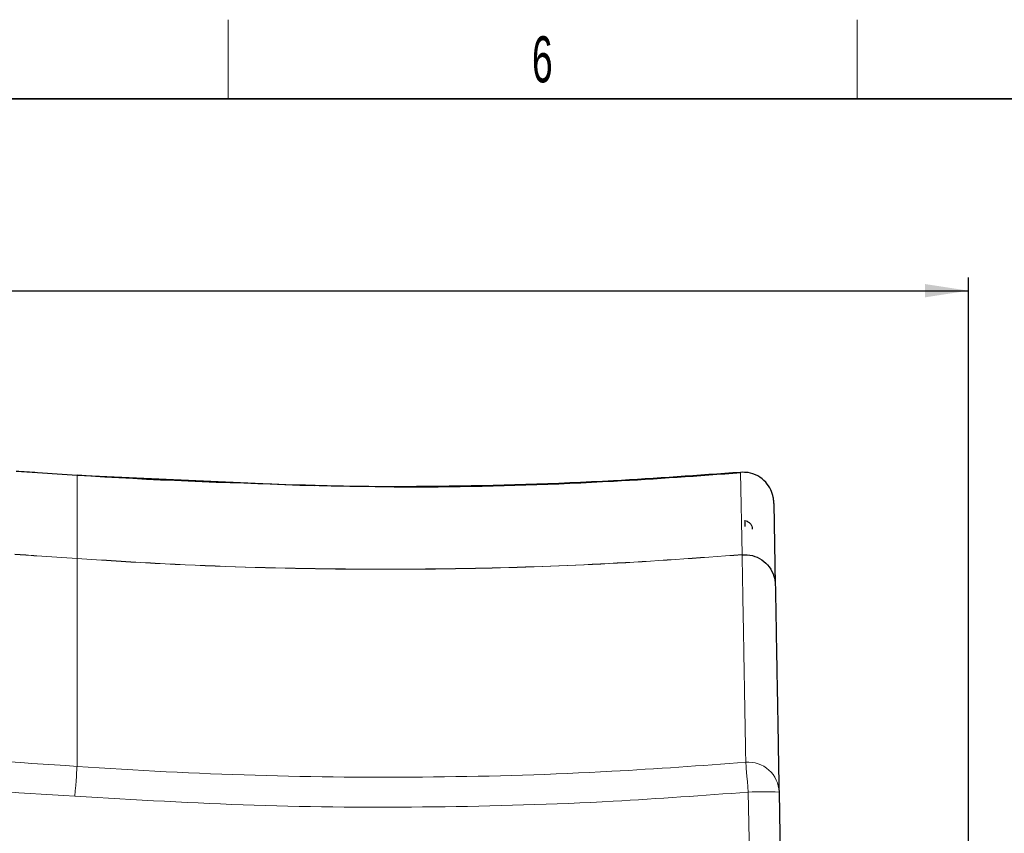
# Paper-space layout 'Blatt3' of a CAD drawing. Header units: millimetres. Extents: x 5 to 418, y 2 to 292.
# Tile 39 of 40: x 249 to 324, y 227 to 288. Entities that reach past the tile are written whole.
import ezdxf

# ---------------------------------------------------------------- set-up
doc = ezdxf.new("R2010")
doc.units = ezdxf.units.MM
doc.layers.add('SLD-0', color=7, linetype='Continuous')
doc.styles.add('SLDTEXTSTYLE0', font='TXT', dxfattribs={"width": 0.605})
doc.dimstyles.new('SLDDIMSTYLE5', dxfattribs={"dimtxt": 3.5, "dimasz": 3.302, "dimexe": 0, "dimexo": 0.0625, "dimgap": 0.875, "dimtad": 1, "dimlfac": 1.5, "dimrnd": 1e-09, "dimzin": 12, "dimdsep": 46, "dimtxsty": 'SLDTEXTSTYLE0', "dimsah": 1, "dimcen": 0.09, "dimadec": 0, "dimazin": 3, "dimtfac": 1, "dimtofl": 0, "dimtmove": 0, "dimatfit": 3, "dimfxl": 1, "dimfrac": 2, "dimtolj": 1, "dimtzin": 12, "dimarcsym": 0})

# ---------------------------------------------------------------- blocks, each defined once
blk = doc.blocks.new('_D_16')
at = {"layer": 'SLD-0', "color": 7}
for p, q in [((130.949, 139.138), (130.949, 268.927)), ((320.949, 139.138), (320.949, 268.927)), ((130.949, 267.927), (320.949, 267.927))]:
    blk.add_line(p, q, dxfattribs=at)
for points in [[(130.949, 267.927), (134.251, 267.419), (134.251, 268.435)], [(320.949, 267.927), (317.647, 268.435), (317.647, 267.419)]]:
    blk.add_solid(points, dxfattribs=at)
at = {"layer": 'SLD-0', "color": 7, "insert": (221.939, 272.438), "char_height": 3.5, "attachment_point": 1, "style": 'SLDTEXTSTYLE0'}
blk.add_mtext('285', dxfattribs=at)

psp = doc.layouts.new('Blatt3')

# ---------------------------------------------------------------- linework, layer by layer
at = {"color": 7, "linetype": 'Continuous', "lineweight": 18}
for p, q in [((253.2826, 253.9196), (253.2822, 253.9197)), ((253.2826, 253.9196), (253.2826, 247.6017)), ((303.6672, 254.1379), (303.6619, 254.1374)), ((303.772, 247.8921), (303.6619, 254.1374)), ((253.2826, 247.5904), (253.2818, 247.5904)), ((253.2826, 247.6017), (253.2834, 247.6016)), ((253.2826, 247.5904), (253.2826, 231.8124)), ((303.7709, 247.8807), (303.772, 247.8845)), ((303.772, 247.8845), (303.772, 247.8921)), ((304.8182, 197.274), (304.24, 229.8629))]:
    psp.add_line(p, q, dxfattribs=at)
at = {"color": 7, "linetype": 'Continuous', "lineweight": 25}
for p, q in [((253.2826, 253.9255), (253.283, 253.9255)), ((253.283, 253.9255), (270.1825, 253.1712)), ((270.1825, 253.1712), (271.2954, 253.1364)), ((306.184, 251.7836), (306.2937, 245.6022)), ((306.5729, 229.8627), (307.1511, 197.2739))]:
    psp.add_line(p, q, dxfattribs=at)
at = {"color": 7, "linetype": 'Continuous', "lineweight": 18, "flags": 128}
for points in [[(253.2822, 253.9197), (253.2823, 253.921), (253.2823, 253.9222), (253.2824, 253.9232), (253.2825, 253.924), (253.2825, 253.9247), (253.2825, 253.9251), (253.2826, 253.9254), (253.2826, 253.9255)], [(253.2818, 247.5904), (253.2818, 247.591), (253.2819, 247.5918), (253.2819, 247.5928), (253.282, 247.5941), (253.2821, 247.5957), (253.2823, 247.5974), (253.2824, 247.5994), (253.2826, 247.6017)], [(253.2826, 231.8124), (253.2757, 231.722), (253.2639, 231.5617), (253.2477, 231.3368), (253.2274, 231.0543), (253.2038, 230.723), (253.1776, 230.3534), (253.1496, 229.9572), (253.1207, 229.5467)], [(304.0497, 232.1265), (304.0578, 232.0361), (304.0716, 231.8761), (304.0907, 231.6514), (304.1145, 231.3691), (304.1422, 231.0382), (304.1731, 230.6689), (304.206, 230.273), (304.24, 229.8629)]]:
    psp.add_lwpolyline(points, dxfattribs=at)
at = {"color": 7, "linetype": 'Continuous', "lineweight": 25, "flags": 128}
for points in [[(253.2826, 253.9196), (253.2827, 253.921), (253.2827, 253.9222), (253.2828, 253.9232), (253.2829, 253.924), (253.2829, 253.9247), (253.2829, 253.9251), (253.283, 253.9254), (253.283, 253.9255)], [(270.1824, 253.1653), (270.1825, 253.1667), (270.1825, 253.1679), (270.1825, 253.1689), (270.1825, 253.1697), (270.1825, 253.1704), (270.1825, 253.1708), (270.1825, 253.1711), (270.1825, 253.1712)]]:
    psp.add_lwpolyline(points, dxfattribs=at)
at = {"color": 7, "linetype": 'Continuous', "lineweight": 25}
psp.add_arc((303.7824, 254.1483), 0.121, 182.373431, 185.144378, dxfattribs=at)
at = {"color": 7, "linetype": 'Continuous', "lineweight": 18}
for centre, radius, start, end in [((226.6662, 249.4713), 26.6827, 355.957792, 355.98204), ((304.2488, 229.8103), 2.3247, 1.290986, 94.913736), ((305.4044, 197.087), 32.7965, 87.958146, 92.034717)]:
    psp.add_arc(centre, radius, start, end, dxfattribs=at)
for points, knots in [([(253.2822, 253.9197), (252.2793, 253.9889), (250.7374, 254.0953), (249.1951, 254.1936), (248.6559, 254.228)], [0, 0, 0, 0, 0.6504329, 1, 1, 1, 1]), ([(248.5453, 247.9171), (249.1032, 247.8815), (250.6826, 247.7808), (252.2616, 247.6733), (253.2826, 247.6017), (253.2826, 247.6017)], [0, 0, 0, 0, 0.3532876, 0.9999916, 1, 1, 1, 1]), ([(253.2818, 247.5904), (252.2607, 247.6609), (250.6823, 247.7698), (249.1032, 247.8702), (248.5456, 247.9057)], [0, 0, 0, 0, 0.64685232, 1, 1, 1, 1]), ([(303.7709, 247.8807), (300.4045, 247.6356), (293.6685, 247.145), (282.8668, 246.7755), (271.3767, 246.74), (261.2882, 247.0831), (255.2596, 247.4516), (253.2826, 247.5904), (253.2826, 247.5904)], [0, 0, 0, 0, 0.2003608, 0.400907, 0.6414658, 0.8823441, 0.9999992, 1, 1, 1, 1]), ([(253.2834, 247.6016), (255.2611, 247.4737), (261.2826, 247.0842), (271.3717, 246.7551), (282.8584, 246.7859), (293.6658, 247.1564), (300.4022, 247.6468), (303.772, 247.8921)], [0, 0, 0, 0, 0.1176513, 0.3582004, 0.5990696, 0.7994424, 1, 1, 1, 1]), ([(304.0497, 232.1265), (304.0219, 233.6957), (303.9738, 236.4156), (303.9174, 239.6006), (303.8736, 242.0759), (303.837, 244.1469), (303.8076, 245.8047), (303.7849, 247.09), (303.7756, 247.6171), (303.7709, 247.8807)], [0, 0, 0, 0, 0.1861515, 0.3226408, 0.4591301, 0.5955772, 0.7320242, 0.8660121, 1, 1, 1, 1]), ([(147.4299, 230.813), (151.3539, 231.143), (159.2031, 231.8033), (171.6306, 232.5667), (184.7065, 233.1353), (198.4259, 233.4442), (212.1505, 233.4724), (225.8711, 233.2178), (239.5854, 232.6806), (248.7185, 232.1334), (253.2826, 231.8124), (253.2826, 231.8124)], [0, 0, 0, 0, 0.1114794, 0.2229941, 0.3524668, 0.4819943, 0.611467, 0.7409945, 0.8704694, 0.9999996, 1, 1, 1, 1]), ([(253.2826, 231.8124), (253.2826, 231.8124), (257.7841, 231.4958), (266.8015, 231.045), (280.3421, 230.9296), (292.767, 231.2959), (300.6589, 231.8769), (304.0497, 232.1265)], [0, 0, 0, 0, 0.0000008, 0.2664214, 0.5328509, 0.7992808, 1, 1, 1, 1]), ([(253.1207, 229.5467), (248.5724, 229.8392), (239.474, 230.4244), (225.8081, 230.9438), (212.1335, 231.2019), (198.4581, 231.1727), (184.7843, 230.8652), (171.755, 230.2986), (159.3687, 229.5376), (151.5468, 228.8797), (147.6352, 228.5506)], [0, 0, 0, 0, 0.1294738, 0.2590031, 0.3884768, 0.5180054, 0.6474791, 0.7770077, 0.8884862, 1, 1, 1, 1]), ([(304.24, 229.8629), (300.8255, 229.6112), (292.8789, 229.0255), (280.3685, 228.6645), (266.7316, 228.7494), (257.6576, 229.2809), (253.1207, 229.5467)], [0, 0, 0, 0, 0.200722, 0.4671477, 0.7335736, 1, 1, 1, 1])]:
    psp.add_open_spline(points, degree=3, knots=knots, dxfattribs=at)
at = {"color": 7, "linetype": 'Continuous', "lineweight": 25}
for points, knots in [([(248.6563, 254.2339), (249.1954, 254.1995), (250.7378, 254.1012), (252.2797, 253.9947), (253.2826, 253.9255)], [0, 0, 0, 0, 0.34956709, 1, 1, 1, 1]), ([(270.1824, 253.1653), (264.545, 253.3451), (258.9076, 253.5249), (253.2826, 253.9196), (253.2826, 253.9196)], [0, 0, 0, 0, 0.9999976, 1, 1, 1, 1]), ([(303.6619, 254.1374), (300.4447, 253.9043), (292.8023, 253.3505), (284.0316, 253.08), (278.4862, 253.0489), (277.3773, 253.0427)], [0, 0, 0, 0, 0.3677464, 0.8735678, 1, 1, 1, 1]), ([(277.3774, 253.0239), (278.4864, 253.0301), (284.0321, 253.0611), (292.8034, 253.3315), (300.4463, 253.885), (303.6638, 254.118)], [0, 0, 0, 0, 0.1264321, 0.6322533, 1, 1, 1, 1]), ([(306.1742, 251.9737), (306.1635, 252.0645), (306.1308, 252.3435), (305.9602, 252.8541), (305.5736, 253.4316), (304.9773, 253.8994), (304.2981, 254.1429), (303.8525, 254.1393), (303.6672, 254.1379)], [0, 0, 0, 0, 0.07953648, 0.2444066, 0.42854915, 0.63940112, 0.85000069, 1, 1, 1, 1]), ([(277.3773, 253.0427), (276.0855, 253.0479), (273.9673, 253.0565), (271.5809, 253.1296), (270.4694, 253.158), (270.1824, 253.1653)], [0, 0, 0, 0, 0.5369671, 0.8804399, 1, 1, 1, 1]), ([(306.184, 251.7836), (306.184, 251.7859), (306.1838, 251.7941), (306.1833, 251.817), (306.1813, 251.8781), (306.1772, 251.9332), (306.1742, 251.9737)], [0, 0, 0, 0, 0.0356607, 0.1300401, 0.3601195, 1, 1, 1, 1]), ([(304.008, 250.0319), (304.0066, 250.1109), (304.0042, 250.2452), (304.0012, 250.4139), (304, 250.4796), (303.9995, 250.5115)], [0, 0, 0, 0, 0.4241077, 0.721003, 1, 1, 1, 1]), ([(304.0704, 250.4623), (304.0758, 250.4592), (304.0815, 250.4559), (304.089, 250.4517), (304.0894, 250.4514)], [0, 0, 0, 0, 0.9364935, 1, 1, 1, 1]), ([(304.0894, 250.4514), (304.1334, 250.4336), (304.2472, 250.3875), (304.3987, 250.2545), (304.5187, 250.0572), (304.5362, 249.9067), (304.545, 249.8316)], [0, 0, 0, 0, 0.1731514, 0.4486114, 0.7244611, 1, 1, 1, 1]), ([(303.7721, 247.8826), (304.0354, 247.8782), (304.562, 247.8693), (305.2898, 247.5263), (305.8669, 246.9811), (306.2078, 246.3136), (306.2888, 245.8316), (306.2935, 245.6102), (306.2937, 245.6022)], [0, 0, 0, 0, 0.206016, 0.4120283, 0.6181532, 0.82455, 0.9936605, 1, 1, 1, 1]), ([(306.2937, 245.6022), (306.2984, 245.3386), (306.3077, 244.8113), (306.3305, 243.5261), (306.3599, 241.868), (306.3966, 239.7997), (306.4405, 237.3275), (306.4969, 234.1465), (306.5451, 231.43), (306.5729, 229.8627)], [0, 0, 0, 0, 0.134348, 0.268696, 0.4050088, 0.5413216, 0.6776766, 0.8140316, 1, 1, 1, 1])]:
    psp.add_open_spline(points, degree=3, knots=knots, dxfattribs=at)
at = {"layer": 'SLD-0', "lineweight": 18}
for p, q in [((264.75, 282.5), (264.75, 288.5)), ((312.5, 282.5), (312.5, 288.5))]:
    psp.add_line(p, q, dxfattribs=at)
at = {"layer": 'SLD-0', "lineweight": 35}
psp.add_line((408, 282.5), (26, 282.5), dxfattribs=at)

# ---------------------------------------------------------------- texts
at = {"layer": 'SLD-0', "insert": (288.6027, 287.243), "char_height": 3.5, "attachment_point": 2, "style": 'SLDTEXTSTYLE0'}
psp.add_mtext('6', dxfattribs=at)

# ---------------------------------------------------------------- dimensions: what is measured, and where the dimension line sits
at = {"layer": 'SLD-0', "color": 7}
dim = psp.add_linear_dim(base=(320.9492, 267.9266), p1=(130.9492, 139.1382), p2=(320.9492, 139.1382), dimstyle='SLDDIMSTYLE5', dxfattribs=at)
dim.commit()
dim.dimension.update_dxf_attribs({"geometry": '_D_16', "text_midpoint": (225.9492, 267.9266), "dimtype": 160})

doc.saveas('drawing.dxf')
